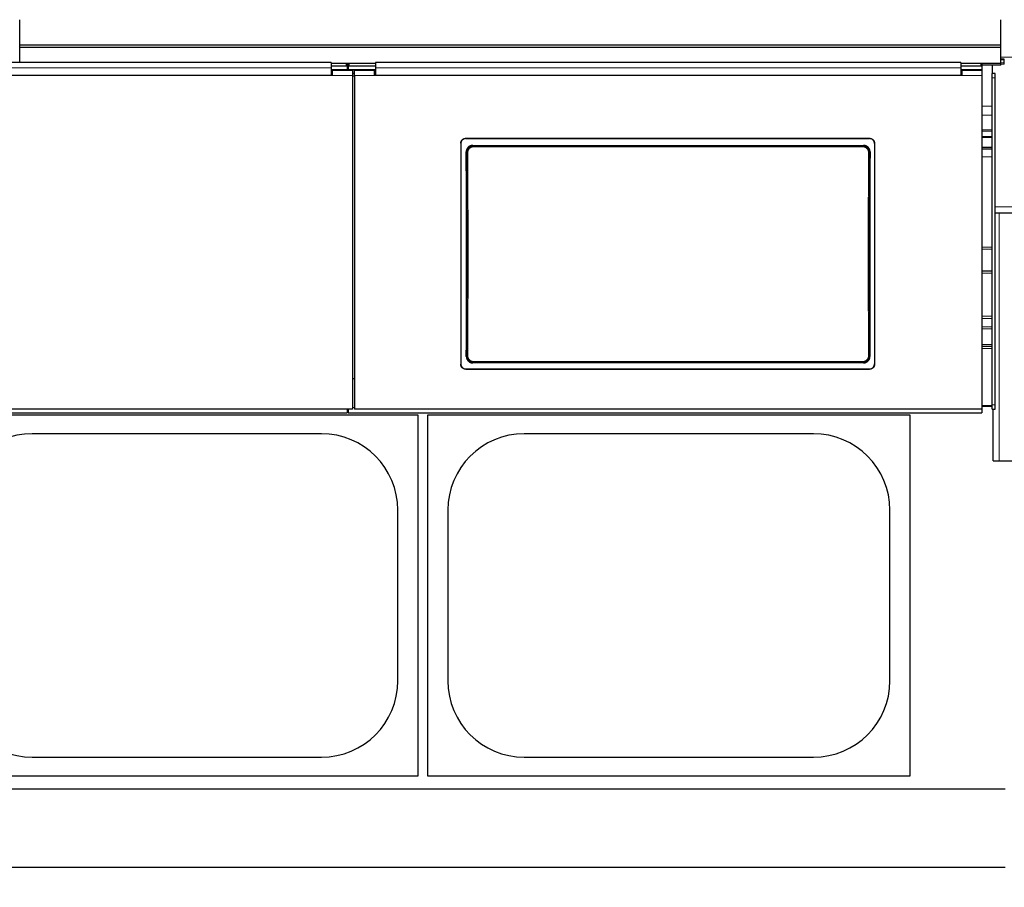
# Model space of a CAD drawing. Header units: inches. Extents: x 0 to 17820, y -10 to 12600.
# Tile 98 of 256: x 4732 to 5712, y 9188 to 10052. Entities that reach past the tile are written whole.
import ezdxf

# ---------------------------------------------------------------- set-up
doc = ezdxf.new("R2010")
doc.units = ezdxf.units.IN
doc.layers.add('1', color=7, linetype='Continuous', true_color=0xffffff)
doc.layers.add('254', color=7, linetype='Continuous', true_color=0xffffff)
doc.styles.add('latin_extended', font='simplex.shx')
doc.dimstyles.get("Standard").update_dxf_attribs({"dimtxt": 0.18, "dimasz": 0.18, "dimexe": 0.18, "dimexo": 0.0625, "dimgap": 0.09, "dimtad": 0, "dimtih": 1, "dimtoh": 1, "dimdec": 4, "dimzin": 0, "dimdsep": 46, "dimtxsty": 'Standard', "dimcen": 0.09, "dimadec": 0, "dimazin": 0, "dimtfac": 1, "dimtdec": 4, "dimtofl": 0, "dimtmove": 0, "dimatfit": 3, "dimfxl": 1, "dimtolj": 1, "dimtzin": 0, "dimarcsym": 0})

# ---------------------------------------------------------------- blocks, each defined once
blk = doc.blocks.new('_U1')
at = {"layer": '254', "color": 3, "linetype": 'Continuous', "lineweight": 13, "transparency": 16777216}
for p, q in [((1291.58, 10505.93), (1291.58, 7002.9)), ((6453.14, 8695.9), (6453.14, 7002.9)), ((1396.58, 7032.9), (6348.14, 7032.9))]:
    blk.add_line(p, q, dxfattribs=at)
at = {"layer": '254', "color": 3, "transparency": 16777216}
for points in [[(1396.58, 7050.4), (1396.58, 7015.4), (1291.58, 7032.9)], [(6348.14, 7015.4), (6348.14, 7050.4), (6453.14, 7032.9)]]:
    blk.add_solid(points, dxfattribs=at)
at = {"layer": 'Defpoints', "color": 0, "transparency": 16777216}
for p in [(1291.58, 10535.93), (6453.14, 8725.9), (6453.14, 7032.9)]:
    blk.add_point(p, dxfattribs=at)
at = {"layer": '254', "color": 2, "lineweight": 13, "transparency": 16777216, "insert": (3697.36, 7190.4), "char_height": 105, "attachment_point": 1, "style": 'latin_extended'}
blk.add_mtext('\\A1;5162', dxfattribs=at)

msp = doc.modelspace()

# ---------------------------------------------------------------- linework, layer by layer
at = {"layer": '1', "color": 2, "linetype": 'Continuous', "lineweight": 25}
for p, q in [((4731.643, 10026.873), (4731.643, 10052.415)), ((5708.643, 10026.873), (5708.643, 10052.415)), ((4731.643, 10024.609), (4731.643, 10026.873)), ((5708.643, 10026.873), (4731.643, 10026.873)), ((4731.643, 10009.667), (4731.643, 10024.609)), ((5708.643, 10024.609), (4731.643, 10024.609)), ((5708.643, 10024.609), (5708.643, 10026.873)), ((5708.643, 10008.758), (5708.643, 10024.609)), ((5712.143, 10013.05), (5708.641, 10013.05)), ((5712.143, 10012.55), (5712.143, 10013.05)), ((5712.143, 10009.414), (5712.143, 10012.55)), ((5041.893, 10009.667), (4458.893, 10009.667)), ((5057.893, 10002.561), (5041.878, 10002.561)), ((5041.893, 10009.667), (5041.893, 10004.294)), ((5056.893, 10008.863), (5041.893, 10008.863)), ((5056.893, 10006.265), (5041.893, 10006.265)), ((5041.893, 10004.294), (5041.893, 9996.781)), ((5062.893, 10001.856), (5042.893, 10001.856)), ((5042.893, 10001.856), (5042.893, 9996.776)), ((5059.29, 10008.758), (5057.519, 10008.758)), ((5057.893, 10008.363), (5057.893, 10005.765)), ((5057.893, 10005.765), (5057.893, 10002.561)), ((5058.893, 10002.561), (5057.893, 10002.561)), ((5058.908, 10007.009), (5057.9, 10007.009)), ((5058.893, 10005.765), (5058.893, 10008.363)), ((5058.893, 10005.765), (5058.893, 10002.561)), ((5085.896, 10002.561), (5058.893, 10002.561)), ((5085.893, 10008.863), (5059.893, 10008.863)), ((5085.893, 10006.265), (5059.893, 10006.265)), ((5062.893, 10001.856), (5062.893, 9996.776)), ((5084.893, 10001.856), (5064.893, 10001.856)), ((5064.893, 9996.776), (5064.893, 10001.856)), ((5084.893, 9996.776), (5084.893, 10001.856)), ((5668.893, 10009.667), (5085.893, 10009.667)), ((5085.893, 10009.667), (5085.893, 10004.294)), ((5085.893, 10004.294), (5085.893, 9996.781)), ((5689.843, 10002.561), (5668.884, 10002.561)), ((5668.893, 10009.667), (5668.893, 10004.294)), ((5688.893, 10008.863), (5668.893, 10008.863)), ((5688.893, 10006.265), (5668.893, 10006.265)), ((5668.893, 10004.294), (5668.893, 9996.781)), ((5689.893, 10001.856), (5669.893, 10001.856)), ((5669.893, 10001.856), (5669.893, 9996.776)), ((5708.643, 10008.758), (5689.5, 10008.758)), ((5689.843, 10001.856), (5689.843, 10002.561)), ((5708.643, 10007.009), (5689.882, 10007.009)), ((5689.893, 10008.363), (5689.893, 10005.765)), ((5689.893, 10005.765), (5689.893, 10001.855)), ((5689.893, 10001.856), (5689.893, 9996.776)), ((5700.143, 10007.009), (5700.143, 9998.905)), ((5708.643, 10007.009), (5708.643, 10008.758)), ((5712.143, 10008.048), (5712.143, 10009.414)), ((5042.893, 9996.776), (4457.893, 9996.776)), ((5041.893, 9996.781), (4458.893, 9996.781)), ((5042.893, 9998.856), (5041.893, 9998.856)), ((5064.893, 9998.856), (5062.893, 9998.856)), ((5062.893, 9996.776), (5062.893, 9664.406)), ((5064.893, 9996.776), (5064.893, 9664.406)), ((5085.893, 9998.856), (5084.893, 9998.856)), ((5669.893, 9996.776), (5084.893, 9996.776)), ((5668.893, 9996.781), (5085.893, 9996.781)), ((5669.893, 9998.856), (5668.893, 9998.856)), ((5689.893, 9996.776), (5689.893, 9664.406)), ((5700.143, 9994.66), (5700.143, 9998.905)), ((5703.143, 9998.905), (5700.143, 9998.905)), ((5700.143, 9668.905), (5700.143, 9994.66)), ((5703.143, 9994.66), (5703.143, 9998.905)), ((5703.143, 9668.905), (5703.143, 9994.66)), ((5175.893, 9934.273), (5577.893, 9934.273)), ((5175.893, 9933.969), (5577.893, 9933.969)), ((5170.893, 9929.298), (5170.893, 9709.225)), ((5182.807, 9927.21), (5571.98, 9927.21)), ((5582.893, 9929.298), (5582.893, 9709.225)), ((5689.851, 9925.061), (5700.129, 9925.061)), ((5703.175, 9859.905), (5703.143, 9859.905)), ((5703.175, 9859.905), (5707.143, 9859.905)), ((5707.143, 9859.905), (5798.143, 9859.905)), ((5700.129, 9801.984), (5689.851, 9801.984)), ((5700.129, 9726.984), (5689.851, 9726.984)), ((5571.917, 9710.556), (5182.87, 9710.556)), ((5175.893, 9704.513), (5577.893, 9704.513)), ((5175.893, 9704.244), (5577.893, 9704.244)), ((5064.893, 9694.804), (5062.893, 9694.804)), ((5700.143, 9664.507), (5700.143, 9668.905)), ((5703.143, 9664.507), (5703.143, 9668.905)), ((3807.893, 9660.82), (5057.893, 9660.82)), ((5062.893, 9664.406), (4437.893, 9664.406)), ((4648.143, 9658.901), (5128.143, 9658.901)), ((5057.893, 9664.406), (5057.893, 9660.82)), ((5057.893, 9663.82), (5058.893, 9663.82)), ((5058.893, 9664.406), (5058.893, 9660.82)), ((5058.893, 9660.82), (5689.893, 9660.82)), ((5689.893, 9664.406), (5064.893, 9664.406)), ((5128.143, 9658.901), (5128.143, 9298.901)), ((5138.143, 9658.901), (5618.143, 9658.901)), ((5138.143, 9298.901), (5138.143, 9658.901)), ((5618.143, 9658.901), (5618.143, 9298.901)), ((5700.129, 9666.984), (5689.851, 9666.984)), ((5689.893, 9664.406), (5689.893, 9660.82)), ((5700.143, 9664.507), (5703.143, 9664.507)), ((5701.143, 9612.905), (5701.143, 9664.508)), ((5032.143, 9640.001), (4744.143, 9640.001)), ((5522.143, 9640.001), (5234.143, 9640.001)), ((5701.143, 9612.905), (5707.143, 9612.905)), ((5707.143, 9612.905), (5798.143, 9612.905)), ((5108.243, 9393.901), (5108.243, 9563.901)), ((5158.043, 9563.901), (5158.043, 9393.901)), ((5598.243, 9393.901), (5598.243, 9563.901)), ((4744.143, 9317.801), (5032.143, 9317.801)), ((5234.143, 9317.801), (5522.143, 9317.801)), ((5128.143, 9298.901), (4648.143, 9298.901)), ((5618.143, 9298.901), (5138.143, 9298.901)), ((5713.143, 9285.901), (2660.691, 9285.901)), ((5713.143, 9207.959), (2772.687, 9207.959))]:
    msp.add_line(p, q, dxfattribs=at)
at = {"layer": '1', "color": 110, "linetype": 'Continuous', "lineweight": 13}
for p, q in [((5712.143, 10012.55), (5708.641, 10012.55)), ((6204.143, 10015.17), (5708.648, 10015.17)), ((5056.893, 10006.265), (5056.893, 10008.863)), ((5059.893, 10008.863), (5059.893, 10006.265)), ((5688.893, 10006.265), (5688.893, 10008.863)), ((5712.143, 10009.414), (5708.641, 10009.414)), ((5712.143, 10008.048), (5708.641, 10008.048)), ((5062.893, 9996.776), (5042.893, 9996.776)), ((5084.893, 9996.776), (5064.893, 9996.776)), ((5689.893, 9996.776), (5669.893, 9996.776)), ((5703.143, 9994.66), (5700.143, 9994.66)), ((5700.14, 9966.292), (5689.889, 9966.292)), ((5700.129, 9957.293), (5689.851, 9957.293)), ((5700.129, 9942.719), (5689.851, 9942.719)), ((5175.893, 9934.273), (5175.893, 9933.969)), ((5577.893, 9933.969), (5577.893, 9934.273)), ((5700.129, 9941.53), (5689.851, 9941.53)), ((5700.129, 9936.1), (5689.851, 9936.1)), ((5700.129, 9934.971), (5689.851, 9934.971)), ((5182.807, 9927.21), (5183.365, 9926.652)), ((5183.365, 9926.652), (5571.422, 9926.652)), ((5183.365, 9926.652), (5183.365, 9925.743)), ((5571.422, 9925.743), (5183.365, 9925.743)), ((5571.422, 9926.652), (5571.98, 9927.21)), ((5571.422, 9926.652), (5571.422, 9925.743)), ((5700.129, 9925.354), (5689.851, 9925.354)), ((5700.129, 9923.38), (5689.851, 9923.38)), ((5176.899, 9920.136), (5176.348, 9920.687)), ((5578.439, 9920.687), (5577.888, 9920.136)), ((5700.129, 9915.72), (5689.851, 9915.72)), ((6204.143, 9865.905), (5703.143, 9865.905)), ((5707.143, 9612.905), (5707.143, 9859.905)), ((5700.129, 9825.978), (5689.851, 9825.978)), ((5700.129, 9823.975), (5689.851, 9823.975)), ((5700.129, 9799.984), (5689.851, 9799.984)), ((5700.129, 9757.216), (5689.851, 9757.216)), ((5700.129, 9754.716), (5689.851, 9754.716)), ((5700.129, 9746.412), (5689.851, 9746.412)), ((5700.129, 9744.412), (5689.851, 9744.412)), ((5700.129, 9728.984), (5689.851, 9728.984)), ((5176.407, 9717.075), (5176.899, 9717.567)), ((5577.888, 9717.567), (5578.379, 9717.075)), ((5700.129, 9724.984), (5689.851, 9724.984)), ((5183.365, 9711.051), (5182.87, 9710.556)), ((5183.365, 9711.051), (5183.365, 9711.961)), ((5183.365, 9711.961), (5571.422, 9711.961)), ((5571.422, 9711.051), (5183.365, 9711.051)), ((5571.422, 9711.961), (5571.422, 9711.051)), ((5571.917, 9710.556), (5571.422, 9711.051)), ((5175.893, 9704.513), (5175.893, 9704.244)), ((5577.893, 9704.244), (5577.893, 9704.513)), ((5700.129, 9667.984), (5689.851, 9667.984)), ((5703.143, 9668.905), (5700.143, 9668.905)), ((5064.898, 9666.088), (5062.896, 9666.088))]:
    msp.add_line(p, q, dxfattribs=at)
at = {"layer": '1', "color": 2, "linetype": 'Continuous', "lineweight": 25}
for centre, start, end in [((4744.143, 9563.901), 90, 180), ((5032.143, 9563.901), 0, 90), ((5234.143, 9563.901), 90, 180), ((5522.143, 9563.901), 0, 90), ((4744.143, 9393.901), 180, 270), ((5032.143, 9393.901), 270, 0), ((5234.143, 9393.901), 180, 270), ((5522.143, 9393.901), 270, 0)]:
    msp.add_arc(centre, 76.1, start, end, dxfattribs=at)
for centre, major_axis, ratio, start_param, end_param in [((5056.893, 10008.363), (-1, 0), 0.5, 3.1415927, 4.712389), ((5056.893, 10005.765), (1, 0), 0.5, 0, 1.5707963), ((5059.893, 10008.363), (-1, 0), 0.5, 4.712389, 6.2831853), ((5059.893, 10005.765), (1, 0), 0.5, 1.5707963, 3.1415927), ((5688.893, 10008.363), (-1, 0), 0.5, 3.1415927, 4.712389), ((5688.893, 10005.765), (1, 0), 0.5, 0, 1.5707963), ((5113.716, 9812.241), (0, 1200), 0.0524078, 4.6330009, 4.8028843), ((5641.071, 9812.241), (0, 1200), 0.0524078, 1.480301, 1.6501845)]:
    msp.add_ellipse(centre, major_axis=major_axis, ratio=ratio, start_param=start_param, end_param=end_param, dxfattribs=at)
at = {"layer": '1', "color": 110, "linetype": 'Continuous', "lineweight": 13}
for centre, major_axis, ratio, start_param, end_param in [((5177.898, 9920.136), (1, 0.004), 0.0844733, 1.570421, 3.0890448), ((5114.287, 9818.852), (0, 1199), 0.0524078, 4.6278141, 4.7969639), ((5115.286, 9818.852), (0, 1200), 0.0523641, 4.6278141, 4.7969639), ((5639.501, 9818.852), (0, 1200), 0.0523641, 1.4862214, 1.6553712), ((5576.889, 9920.136), (-1, 0.004), 0.0844733, 3.1941405, 4.7127643), ((5640.5, 9818.852), (0, 1199), 0.0524078, 1.4862214, 1.6553712), ((5177.898, 9717.567), (1, -0.004), 0.0844733, 3.1941405, 4.7127643), ((5576.889, 9717.567), (1, 0.004), 0.0844733, 4.7120137, 6.2306374)]:
    msp.add_ellipse(centre, major_axis=major_axis, ratio=ratio, start_param=start_param, end_param=end_param, dxfattribs=at)
for points, degree in [([(5041.893, 10004.294), (4458.893, 10004.294)], 1), ([(5668.893, 10004.294), (5085.893, 10004.294)], 1), ([(5062.893, 9996.311), (5063.56, 9996.311), (5064.227, 9996.311), (5064.893, 9996.311)], 3)]:
    msp.add_open_spline(points, degree=degree, dxfattribs=at)
at = {"layer": '1', "color": 2, "linetype": 'Continuous', "lineweight": 25}
for points, knots in [([(5170.893, 9929.298), (5170.893, 9929.462), (5170.902, 9929.625), (5170.934, 9929.948), (5170.981, 9930.269), (5171.06, 9930.584), (5171.12, 9930.779), (5171.132, 9930.818), (5171.158, 9930.896), (5171.171, 9930.935), (5171.213, 9931.051), (5171.243, 9931.127), (5171.337, 9931.353), (5171.476, 9931.646), (5171.643, 9931.924), (5171.779, 9932.127), (5171.826, 9932.193), (5171.9, 9932.292), (5171.925, 9932.324), (5171.975, 9932.389), (5172.001, 9932.421), (5172.132, 9932.58), (5172.241, 9932.7), (5172.472, 9932.93), (5172.713, 9933.147), (5172.975, 9933.341), (5173.146, 9933.455), (5173.18, 9933.477), (5173.25, 9933.521), (5173.285, 9933.543), (5173.391, 9933.606), (5173.462, 9933.646), (5173.678, 9933.761), (5173.973, 9933.9), (5174.28, 9934.01), (5174.514, 9934.081), (5174.593, 9934.103), (5174.752, 9934.143), (5174.833, 9934.161), (5175.075, 9934.209), (5175.4, 9934.257), (5175.728, 9934.273), (5175.893, 9934.273)], [0, 0, 0, 0, 0.0625, 0.0625, 0.125, 0.1875, 0.1875, 0.203125, 0.203125, 0.21875, 0.21875, 0.25, 0.25, 0.3125, 0.375, 0.375, 0.40625, 0.40625, 0.421875, 0.421875, 0.4375, 0.4375, 0.5, 0.5, 0.5625, 0.625, 0.625, 0.640625, 0.640625, 0.65625, 0.65625, 0.6875, 0.6875, 0.75, 0.8125, 0.8125, 0.84375, 0.84375, 0.875, 0.875, 0.9375, 1, 1, 1, 1]), ([(5175.893, 9933.969), (5175.728, 9933.969), (5175.565, 9933.961), (5175.24, 9933.929), (5174.918, 9933.881), (5174.601, 9933.803), (5174.405, 9933.744), (5174.366, 9933.731), (5174.288, 9933.706), (5174.249, 9933.692), (5174.132, 9933.651), (5174.056, 9933.621), (5173.829, 9933.528), (5173.534, 9933.389), (5173.255, 9933.223), (5173.051, 9933.088), (5172.95, 9933.017), (5172.852, 9932.943), (5172.787, 9932.893), (5172.755, 9932.867), (5172.596, 9932.737), (5172.474, 9932.628), (5172.244, 9932.399), (5172.025, 9932.159), (5171.83, 9931.898), (5171.716, 9931.728), (5171.693, 9931.694), (5171.649, 9931.625), (5171.628, 9931.59), (5171.564, 9931.484), (5171.524, 9931.413), (5171.408, 9931.198), (5171.268, 9930.905), (5171.158, 9930.6), (5171.087, 9930.366), (5171.065, 9930.288), (5171.025, 9930.129), (5171.006, 9930.049), (5170.958, 9929.808), (5170.91, 9929.485), (5170.893, 9929.158), (5170.893, 9928.994)], [0, 0, 0, 0, 0.0625, 0.0625, 0.125, 0.1875, 0.1875, 0.203125, 0.203125, 0.21875, 0.21875, 0.25, 0.25, 0.3125, 0.375, 0.375, 0.40625, 0.421875, 0.421875, 0.4375, 0.4375, 0.5, 0.5, 0.5625, 0.625, 0.625, 0.640625, 0.640625, 0.65625, 0.65625, 0.6875, 0.6875, 0.75, 0.8125, 0.8125, 0.84375, 0.84375, 0.875, 0.875, 0.9375, 1, 1, 1, 1]), ([(5577.893, 9934.273), (5578.059, 9934.273), (5578.222, 9934.265), (5578.547, 9934.233), (5578.869, 9934.186), (5579.186, 9934.107), (5579.382, 9934.048), (5579.421, 9934.036), (5579.499, 9934.01), (5579.538, 9933.997), (5579.655, 9933.955), (5579.731, 9933.926), (5579.958, 9933.832), (5580.253, 9933.693), (5580.532, 9933.527), (5580.736, 9933.392), (5580.837, 9933.322), (5580.935, 9933.247), (5581, 9933.197), (5581.032, 9933.171), (5581.191, 9933.041), (5581.312, 9932.932), (5581.543, 9932.703), (5581.762, 9932.463), (5581.957, 9932.202), (5582.071, 9932.032), (5582.093, 9931.998), (5582.138, 9931.929), (5582.159, 9931.894), (5582.223, 9931.789), (5582.263, 9931.718), (5582.379, 9931.502), (5582.518, 9931.209), (5582.629, 9930.904), (5582.7, 9930.671), (5582.722, 9930.592), (5582.762, 9930.434), (5582.78, 9930.353), (5582.829, 9930.112), (5582.877, 9929.789), (5582.893, 9929.462), (5582.893, 9929.298)], [0, 0, 0, 0, 0.0625, 0.0625, 0.125, 0.1875, 0.1875, 0.203125, 0.203125, 0.21875, 0.21875, 0.25, 0.25, 0.3125, 0.375, 0.375, 0.40625, 0.421875, 0.421875, 0.4375, 0.4375, 0.5, 0.5, 0.5625, 0.625, 0.625, 0.640625, 0.640625, 0.65625, 0.65625, 0.6875, 0.6875, 0.75, 0.8125, 0.8125, 0.84375, 0.84375, 0.875, 0.875, 0.9375, 1, 1, 1, 1]), ([(5582.893, 9928.994), (5582.893, 9929.158), (5582.885, 9929.321), (5582.853, 9929.644), (5582.805, 9929.964), (5582.726, 9930.28), (5582.667, 9930.475), (5582.655, 9930.514), (5582.629, 9930.592), (5582.615, 9930.63), (5582.574, 9930.746), (5582.544, 9930.823), (5582.45, 9931.048), (5582.311, 9931.342), (5582.143, 9931.62), (5582.008, 9931.822), (5581.961, 9931.889), (5581.887, 9931.988), (5581.862, 9932.02), (5581.812, 9932.085), (5581.786, 9932.117), (5581.655, 9932.275), (5581.545, 9932.396), (5581.315, 9932.625), (5581.074, 9932.843), (5580.812, 9933.037), (5580.641, 9933.151), (5580.607, 9933.173), (5580.537, 9933.217), (5580.502, 9933.238), (5580.396, 9933.302), (5580.325, 9933.342), (5580.109, 9933.457), (5579.814, 9933.596), (5579.507, 9933.705), (5579.273, 9933.777), (5579.194, 9933.798), (5579.034, 9933.838), (5578.954, 9933.856), (5578.712, 9933.905), (5578.387, 9933.953), (5578.059, 9933.969), (5577.893, 9933.969)], [0, 0, 0, 0, 0.0625, 0.0625, 0.125, 0.1875, 0.1875, 0.203125, 0.203125, 0.21875, 0.21875, 0.25, 0.25, 0.3125, 0.375, 0.375, 0.40625, 0.40625, 0.421875, 0.421875, 0.4375, 0.4375, 0.5, 0.5, 0.5625, 0.625, 0.625, 0.640625, 0.640625, 0.65625, 0.65625, 0.6875, 0.6875, 0.75, 0.8125, 0.8125, 0.84375, 0.84375, 0.875, 0.875, 0.9375, 1, 1, 1, 1]), ([(5182.807, 9927.21), (5182.592, 9927.21), (5182.379, 9927.2), (5181.956, 9927.158), (5181.747, 9927.126), (5181.331, 9927.043), (5181.125, 9926.991), (5180.87, 9926.913), (5180.819, 9926.897), (5180.717, 9926.863), (5180.666, 9926.846), (5180.515, 9926.791), (5180.415, 9926.752), (5180.12, 9926.629), (5179.738, 9926.446), (5179.375, 9926.226), (5179.111, 9926.048), (5179.024, 9925.986), (5178.896, 9925.89), (5178.854, 9925.858), (5178.77, 9925.791), (5178.728, 9925.757), (5178.522, 9925.586), (5178.366, 9925.443), (5178.068, 9925.141), (5177.928, 9924.983), (5177.661, 9924.654), (5177.536, 9924.483), (5177.389, 9924.26), (5177.36, 9924.215), (5177.304, 9924.124), (5177.221, 9923.987), (5177.143, 9923.847), (5176.996, 9923.566), (5176.818, 9923.182), (5176.678, 9922.783), (5176.587, 9922.477), (5176.56, 9922.375), (5176.522, 9922.219), (5176.51, 9922.167), (5176.487, 9922.062), (5176.476, 9922.01), (5176.426, 9921.748), (5176.366, 9921.327), (5176.347, 9920.901), (5176.348, 9920.687)], [0, 0, 0, 0, 0.0625, 0.0625, 0.125, 0.125, 0.1875, 0.1875, 0.203125, 0.203125, 0.21875, 0.21875, 0.25, 0.25, 0.3125, 0.375, 0.375, 0.40625, 0.40625, 0.421875, 0.421875, 0.4375, 0.4375, 0.5, 0.5, 0.5625, 0.5625, 0.625, 0.625, 0.640625, 0.640625, 0.65625, 0.6875, 0.6875, 0.75, 0.8125, 0.8125, 0.84375, 0.84375, 0.859375, 0.859375, 0.875, 0.875, 0.9375, 1, 1, 1, 1]), ([(5577.888, 9920.136), (5577.888, 9920.35), (5577.869, 9920.777), (5577.808, 9921.199), (5577.757, 9921.462), (5577.746, 9921.514), (5577.723, 9921.619), (5577.686, 9921.775), (5577.645, 9921.928), (5577.554, 9922.233), (5577.413, 9922.632), (5577.234, 9923.016), (5577.085, 9923.298), (5577.033, 9923.391), (5576.951, 9923.529), (5576.923, 9923.575), (5576.866, 9923.666), (5576.838, 9923.71), (5576.691, 9923.933), (5576.44, 9924.274), (5576.157, 9924.589), (5575.933, 9924.815), (5575.857, 9924.889), (5575.739, 9924.997), (5575.699, 9925.032), (5575.618, 9925.102), (5575.577, 9925.137), (5575.371, 9925.308), (5575.2, 9925.435), (5574.849, 9925.672), (5574.668, 9925.781), (5574.295, 9925.982), (5574.103, 9926.073), (5573.857, 9926.176), (5573.807, 9926.196), (5573.707, 9926.234), (5573.657, 9926.253), (5573.506, 9926.308), (5573.405, 9926.341), (5573.1, 9926.434), (5572.689, 9926.537), (5572.271, 9926.6), (5571.849, 9926.642), (5571.636, 9926.652), (5571.422, 9926.652)], [0, 0, 0, 0, 0.0625, 0.125, 0.125, 0.140625, 0.140625, 0.15625, 0.1875, 0.1875, 0.25, 0.3125, 0.3125, 0.34375, 0.34375, 0.359375, 0.359375, 0.375, 0.375, 0.4375, 0.5, 0.5, 0.53125, 0.53125, 0.546875, 0.546875, 0.5625, 0.5625, 0.625, 0.625, 0.6875, 0.6875, 0.75, 0.75, 0.765625, 0.765625, 0.78125, 0.78125, 0.8125, 0.8125, 0.875, 0.9375, 0.9375, 1, 1, 1, 1]), ([(5578.439, 9920.687), (5578.44, 9920.901), (5578.43, 9921.114), (5578.391, 9921.535), (5578.362, 9921.744), (5578.282, 9922.159), (5578.233, 9922.365), (5578.157, 9922.62), (5578.142, 9922.671), (5578.109, 9922.772), (5578.092, 9922.823), (5578.039, 9922.974), (5578.002, 9923.074), (5577.882, 9923.37), (5577.704, 9923.754), (5577.49, 9924.118), (5577.316, 9924.384), (5577.256, 9924.471), (5577.162, 9924.601), (5577.13, 9924.643), (5577.065, 9924.728), (5577.032, 9924.77), (5576.864, 9924.979), (5576.722, 9925.137), (5576.425, 9925.439), (5576.269, 9925.583), (5575.944, 9925.853), (5575.774, 9925.981), (5575.553, 9926.131), (5575.509, 9926.16), (5575.419, 9926.218), (5575.373, 9926.247), (5575.236, 9926.33), (5575.143, 9926.383), (5574.862, 9926.535), (5574.479, 9926.718), (5574.081, 9926.863), (5573.776, 9926.957), (5573.673, 9926.986), (5573.518, 9927.025), (5573.466, 9927.038), (5573.361, 9927.061), (5573.308, 9927.073), (5573.045, 9927.126), (5572.622, 9927.189), (5572.195, 9927.21), (5571.98, 9927.21)], [0, 0, 0, 0, 0.0625, 0.0625, 0.125, 0.125, 0.1875, 0.1875, 0.203125, 0.203125, 0.21875, 0.21875, 0.25, 0.25, 0.3125, 0.375, 0.375, 0.40625, 0.40625, 0.421875, 0.421875, 0.4375, 0.4375, 0.5, 0.5, 0.5625, 0.5625, 0.625, 0.625, 0.640625, 0.640625, 0.65625, 0.65625, 0.6875, 0.6875, 0.75, 0.8125, 0.8125, 0.84375, 0.84375, 0.859375, 0.859375, 0.875, 0.875, 0.9375, 1, 1, 1, 1]), ([(5176.407, 9717.075), (5176.407, 9716.861), (5176.416, 9716.649), (5176.455, 9716.227), (5176.485, 9716.018), (5176.565, 9715.603), (5176.615, 9715.398), (5176.69, 9715.143), (5176.706, 9715.092), (5176.739, 9714.99), (5176.756, 9714.939), (5176.809, 9714.788), (5176.847, 9714.688), (5176.966, 9714.393), (5177.145, 9714.009), (5177.359, 9713.644), (5177.534, 9713.379), (5177.594, 9713.291), (5177.688, 9713.162), (5177.72, 9713.12), (5177.785, 9713.035), (5177.819, 9712.993), (5177.987, 9712.785), (5178.129, 9712.626), (5178.426, 9712.324), (5178.582, 9712.181), (5178.907, 9711.911), (5179.077, 9711.783), (5179.298, 9711.634), (5179.343, 9711.604), (5179.433, 9711.547), (5179.478, 9711.518), (5179.616, 9711.435), (5179.708, 9711.382), (5179.989, 9711.23), (5180.372, 9711.047), (5180.77, 9710.903), (5181.075, 9710.809), (5181.178, 9710.781), (5181.333, 9710.741), (5181.385, 9710.729), (5181.49, 9710.705), (5181.543, 9710.694), (5181.805, 9710.641), (5182.228, 9710.577), (5182.656, 9710.556), (5182.87, 9710.556)], [0, 0, 0, 0, 0.0625, 0.0625, 0.125, 0.125, 0.1875, 0.1875, 0.203125, 0.203125, 0.21875, 0.21875, 0.25, 0.25, 0.3125, 0.375, 0.375, 0.40625, 0.40625, 0.421875, 0.421875, 0.4375, 0.4375, 0.5, 0.5, 0.5625, 0.5625, 0.625, 0.625, 0.640625, 0.640625, 0.65625, 0.65625, 0.6875, 0.6875, 0.75, 0.8125, 0.8125, 0.84375, 0.84375, 0.859375, 0.859375, 0.875, 0.875, 0.9375, 1, 1, 1, 1]), ([(5176.899, 9717.567), (5176.899, 9717.353), (5176.918, 9716.926), (5176.979, 9716.504), (5177.03, 9716.242), (5177.041, 9716.189), (5177.064, 9716.085), (5177.1, 9715.929), (5177.142, 9715.775), (5177.233, 9715.47), (5177.374, 9715.072), (5177.553, 9714.688), (5177.702, 9714.405), (5177.754, 9714.312), (5177.836, 9714.174), (5177.864, 9714.128), (5177.921, 9714.038), (5177.949, 9713.993), (5178.096, 9713.771), (5178.347, 9713.429), (5178.63, 9713.114), (5178.854, 9712.888), (5178.93, 9712.815), (5179.048, 9712.707), (5179.088, 9712.671), (5179.169, 9712.601), (5179.21, 9712.566), (5179.416, 9712.396), (5179.586, 9712.268), (5179.938, 9712.032), (5180.119, 9711.923), (5180.492, 9711.722), (5180.684, 9711.63), (5180.93, 9711.528), (5180.98, 9711.508), (5181.08, 9711.469), (5181.13, 9711.45), (5181.281, 9711.396), (5181.382, 9711.362), (5181.687, 9711.269), (5182.098, 9711.166), (5182.516, 9711.104), (5182.938, 9711.062), (5183.15, 9711.051), (5183.365, 9711.051)], [0, 0, 0, 0, 0.0625, 0.125, 0.125, 0.140625, 0.140625, 0.15625, 0.1875, 0.1875, 0.25, 0.3125, 0.3125, 0.34375, 0.34375, 0.359375, 0.359375, 0.375, 0.375, 0.4375, 0.5, 0.5, 0.53125, 0.53125, 0.546875, 0.546875, 0.5625, 0.5625, 0.625, 0.625, 0.6875, 0.6875, 0.75, 0.75, 0.765625, 0.765625, 0.78125, 0.78125, 0.8125, 0.8125, 0.875, 0.9375, 0.9375, 1, 1, 1, 1]), ([(5571.917, 9710.556), (5572.131, 9710.556), (5572.344, 9710.567), (5572.767, 9710.609), (5572.976, 9710.64), (5573.392, 9710.723), (5573.598, 9710.775), (5573.853, 9710.853), (5573.904, 9710.869), (5574.006, 9710.903), (5574.057, 9710.92), (5574.208, 9710.975), (5574.307, 9711.014), (5574.602, 9711.137), (5574.985, 9711.319), (5575.347, 9711.538), (5575.612, 9711.716), (5575.698, 9711.778), (5575.827, 9711.874), (5575.869, 9711.907), (5575.953, 9711.973), (5575.995, 9712.007), (5576.201, 9712.177), (5576.357, 9712.321), (5576.655, 9712.622), (5576.796, 9712.78), (5577.062, 9713.109), (5577.188, 9713.28), (5577.335, 9713.503), (5577.364, 9713.548), (5577.421, 9713.639), (5577.504, 9713.776), (5577.581, 9713.915), (5577.729, 9714.197), (5577.908, 9714.58), (5578.048, 9714.979), (5578.139, 9715.285), (5578.167, 9715.387), (5578.205, 9715.543), (5578.217, 9715.595), (5578.24, 9715.7), (5578.25, 9715.752), (5578.301, 9716.014), (5578.361, 9716.435), (5578.38, 9716.861), (5578.379, 9717.075)], [0, 0, 0, 0, 0.0625, 0.0625, 0.125, 0.125, 0.1875, 0.1875, 0.203125, 0.203125, 0.21875, 0.21875, 0.25, 0.25, 0.3125, 0.375, 0.375, 0.40625, 0.40625, 0.421875, 0.421875, 0.4375, 0.4375, 0.5, 0.5, 0.5625, 0.5625, 0.625, 0.625, 0.640625, 0.640625, 0.65625, 0.6875, 0.6875, 0.75, 0.8125, 0.8125, 0.84375, 0.84375, 0.859375, 0.859375, 0.875, 0.875, 0.9375, 1, 1, 1, 1]), ([(5170.893, 9709.494), (5170.893, 9709.33), (5170.902, 9709.167), (5170.934, 9708.843), (5170.981, 9708.522), (5171.06, 9708.207), (5171.12, 9708.011), (5171.132, 9707.972), (5171.158, 9707.895), (5171.171, 9707.856), (5171.213, 9707.74), (5171.243, 9707.663), (5171.337, 9707.437), (5171.476, 9707.144), (5171.643, 9706.865), (5171.779, 9706.662), (5171.826, 9706.596), (5171.9, 9706.497), (5171.925, 9706.464), (5171.975, 9706.4), (5172.001, 9706.368), (5172.132, 9706.209), (5172.241, 9706.088), (5172.472, 9705.859), (5172.713, 9705.641), (5172.975, 9705.446), (5173.146, 9705.333), (5173.18, 9705.31), (5173.25, 9705.266), (5173.285, 9705.245), (5173.391, 9705.181), (5173.462, 9705.141), (5173.678, 9705.026), (5173.973, 9704.887), (5174.28, 9704.777), (5174.514, 9704.706), (5174.593, 9704.684), (5174.752, 9704.644), (5174.833, 9704.626), (5175.075, 9704.578), (5175.4, 9704.53), (5175.728, 9704.513), (5175.893, 9704.513)], [0, 0, 0, 0, 0.0625, 0.0625, 0.125, 0.1875, 0.1875, 0.203125, 0.203125, 0.21875, 0.21875, 0.25, 0.25, 0.3125, 0.375, 0.375, 0.40625, 0.40625, 0.421875, 0.421875, 0.4375, 0.4375, 0.5, 0.5, 0.5625, 0.625, 0.625, 0.640625, 0.640625, 0.65625, 0.65625, 0.6875, 0.6875, 0.75, 0.8125, 0.8125, 0.84375, 0.84375, 0.875, 0.875, 0.9375, 1, 1, 1, 1]), ([(5175.893, 9704.244), (5175.728, 9704.244), (5175.565, 9704.252), (5175.24, 9704.284), (5174.918, 9704.332), (5174.601, 9704.411), (5174.405, 9704.47), (5174.366, 9704.482), (5174.288, 9704.508), (5174.249, 9704.521), (5174.132, 9704.563), (5174.056, 9704.592), (5173.829, 9704.686), (5173.534, 9704.825), (5173.255, 9704.991), (5173.051, 9705.126), (5172.95, 9705.197), (5172.852, 9705.271), (5172.787, 9705.322), (5172.755, 9705.347), (5172.596, 9705.477), (5172.474, 9705.587), (5172.244, 9705.816), (5172.025, 9706.056), (5171.83, 9706.318), (5171.716, 9706.487), (5171.693, 9706.522), (5171.649, 9706.591), (5171.628, 9706.626), (5171.564, 9706.732), (5171.524, 9706.803), (5171.408, 9707.018), (5171.268, 9707.312), (5171.158, 9707.617), (5171.087, 9707.851), (5171.065, 9707.929), (5171.025, 9708.088), (5171.006, 9708.168), (5170.958, 9708.41), (5170.91, 9708.733), (5170.893, 9709.06), (5170.893, 9709.225)], [0, 0, 0, 0, 0.0625, 0.0625, 0.125, 0.1875, 0.1875, 0.203125, 0.203125, 0.21875, 0.21875, 0.25, 0.25, 0.3125, 0.375, 0.375, 0.40625, 0.421875, 0.421875, 0.4375, 0.4375, 0.5, 0.5, 0.5625, 0.625, 0.625, 0.640625, 0.640625, 0.65625, 0.65625, 0.6875, 0.6875, 0.75, 0.8125, 0.8125, 0.84375, 0.84375, 0.875, 0.875, 0.9375, 1, 1, 1, 1]), ([(5577.893, 9704.513), (5578.059, 9704.513), (5578.222, 9704.522), (5578.547, 9704.553), (5578.869, 9704.601), (5579.186, 9704.68), (5579.382, 9704.739), (5579.421, 9704.751), (5579.499, 9704.777), (5579.538, 9704.79), (5579.655, 9704.832), (5579.731, 9704.861), (5579.958, 9704.955), (5580.253, 9705.094), (5580.532, 9705.26), (5580.736, 9705.396), (5580.837, 9705.466), (5580.935, 9705.54), (5581, 9705.591), (5581.032, 9705.617), (5581.191, 9705.747), (5581.312, 9705.856), (5581.543, 9706.086), (5581.762, 9706.326), (5581.957, 9706.587), (5582.071, 9706.757), (5582.093, 9706.791), (5582.138, 9706.86), (5582.159, 9706.895), (5582.223, 9707.001), (5582.263, 9707.072), (5582.379, 9707.287), (5582.518, 9707.581), (5582.629, 9707.886), (5582.7, 9708.12), (5582.722, 9708.199), (5582.762, 9708.357), (5582.78, 9708.438), (5582.829, 9708.679), (5582.877, 9709.003), (5582.893, 9709.33), (5582.893, 9709.494)], [0, 0, 0, 0, 0.0625, 0.0625, 0.125, 0.1875, 0.1875, 0.203125, 0.203125, 0.21875, 0.21875, 0.25, 0.25, 0.3125, 0.375, 0.375, 0.40625, 0.421875, 0.421875, 0.4375, 0.4375, 0.5, 0.5, 0.5625, 0.625, 0.625, 0.640625, 0.640625, 0.65625, 0.65625, 0.6875, 0.6875, 0.75, 0.8125, 0.8125, 0.84375, 0.84375, 0.875, 0.875, 0.9375, 1, 1, 1, 1]), ([(5582.893, 9709.225), (5582.893, 9709.06), (5582.885, 9708.897), (5582.853, 9708.574), (5582.805, 9708.253), (5582.726, 9707.938), (5582.667, 9707.742), (5582.655, 9707.703), (5582.629, 9707.625), (5582.615, 9707.586), (5582.574, 9707.47), (5582.544, 9707.394), (5582.45, 9707.168), (5582.311, 9706.874), (5582.143, 9706.596), (5582.008, 9706.393), (5581.961, 9706.326), (5581.887, 9706.228), (5581.862, 9706.195), (5581.812, 9706.13), (5581.786, 9706.098), (5581.655, 9705.94), (5581.545, 9705.819), (5581.315, 9705.589), (5581.074, 9705.371), (5580.812, 9705.177), (5580.641, 9705.063), (5580.607, 9705.041), (5580.537, 9704.997), (5580.502, 9704.975), (5580.396, 9704.912), (5580.325, 9704.872), (5580.109, 9704.757), (5579.814, 9704.618), (5579.507, 9704.508), (5579.273, 9704.437), (5579.194, 9704.415), (5579.034, 9704.375), (5578.954, 9704.357), (5578.712, 9704.309), (5578.387, 9704.26), (5578.059, 9704.244), (5577.893, 9704.244)], [0, 0, 0, 0, 0.0625, 0.0625, 0.125, 0.1875, 0.1875, 0.203125, 0.203125, 0.21875, 0.21875, 0.25, 0.25, 0.3125, 0.375, 0.375, 0.40625, 0.40625, 0.421875, 0.421875, 0.4375, 0.4375, 0.5, 0.5, 0.5625, 0.625, 0.625, 0.640625, 0.640625, 0.65625, 0.65625, 0.6875, 0.6875, 0.75, 0.8125, 0.8125, 0.84375, 0.84375, 0.875, 0.875, 0.9375, 1, 1, 1, 1])]:
    msp.add_open_spline(points, degree=3, knots=knots, dxfattribs=at)
at = {"layer": '1', "color": 110, "linetype": 'Continuous', "lineweight": 13}
for points, knots in [([(5183.365, 9926.652), (5183.15, 9926.652), (5182.723, 9926.631), (5182.3, 9926.567), (5182.037, 9926.514), (5181.985, 9926.503), (5181.88, 9926.479), (5181.725, 9926.442), (5181.571, 9926.399), (5181.267, 9926.305), (5180.869, 9926.161), (5180.486, 9925.978), (5180.251, 9925.852), (5180.205, 9925.826), (5180.112, 9925.773), (5180.066, 9925.746), (5179.928, 9925.662), (5179.838, 9925.605), (5179.574, 9925.426), (5179.235, 9925.171), (5178.923, 9924.885), (5178.699, 9924.659), (5178.627, 9924.582), (5178.52, 9924.463), (5178.485, 9924.422), (5178.416, 9924.341), (5178.381, 9924.3), (5178.213, 9924.092), (5178.087, 9923.92), (5177.855, 9923.566), (5177.64, 9923.202), (5177.461, 9922.818), (5177.361, 9922.572), (5177.341, 9922.522), (5177.303, 9922.422), (5177.285, 9922.372), (5177.232, 9922.22), (5177.199, 9922.119), (5177.108, 9921.813), (5177.008, 9921.402), (5176.948, 9920.984), (5176.908, 9920.563), (5176.899, 9920.35), (5176.899, 9920.136)], [0, 0, 0, 0, 0.0625, 0.125, 0.125, 0.140625, 0.140625, 0.15625, 0.1875, 0.1875, 0.25, 0.3125, 0.3125, 0.328125, 0.328125, 0.34375, 0.34375, 0.375, 0.375, 0.4375, 0.5, 0.5, 0.53125, 0.53125, 0.546875, 0.546875, 0.5625, 0.5625, 0.625, 0.625, 0.6875, 0.75, 0.75, 0.765625, 0.765625, 0.78125, 0.78125, 0.8125, 0.8125, 0.875, 0.9375, 0.9375, 1, 1, 1, 1]), ([(5183.365, 9925.743), (5183.183, 9925.743), (5182.821, 9925.725), (5182.463, 9925.671), (5182.24, 9925.626), (5182.196, 9925.617), (5182.107, 9925.596), (5182.063, 9925.586), (5181.932, 9925.552), (5181.845, 9925.528), (5181.587, 9925.449), (5181.25, 9925.327), (5180.926, 9925.171), (5180.728, 9925.064), (5180.688, 9925.042), (5180.61, 9924.997), (5180.571, 9924.974), (5180.454, 9924.903), (5180.378, 9924.854), (5180.154, 9924.702), (5179.867, 9924.486), (5179.604, 9924.244), (5179.415, 9924.052), (5179.323, 9923.954), (5179.234, 9923.851), (5179.175, 9923.782), (5179.146, 9923.747), (5179.004, 9923.571), (5178.898, 9923.425), (5178.702, 9923.126), (5178.521, 9922.817), (5178.37, 9922.492), (5178.285, 9922.283), (5178.269, 9922.241), (5178.237, 9922.156), (5178.222, 9922.114), (5178.177, 9921.986), (5178.149, 9921.9), (5178.073, 9921.641), (5177.989, 9921.293), (5177.938, 9920.939), (5177.914, 9920.671), (5177.904, 9920.537), (5177.9, 9920.402), (5177.898, 9920.311), (5177.898, 9920.266), (5177.898, 9920.221)], [0, 0, 0, 0, 0.0625, 0.125, 0.125, 0.140625, 0.140625, 0.15625, 0.15625, 0.1875, 0.1875, 0.25, 0.3125, 0.3125, 0.328125, 0.328125, 0.34375, 0.34375, 0.375, 0.375, 0.4375, 0.5, 0.5, 0.53125, 0.546875, 0.546875, 0.5625, 0.5625, 0.625, 0.625, 0.6875, 0.75, 0.75, 0.765625, 0.765625, 0.78125, 0.78125, 0.8125, 0.8125, 0.875, 0.9375, 0.9375, 0.96875, 0.984375, 0.984375, 1, 1, 1, 1]), ([(5571.422, 9925.743), (5571.513, 9925.743), (5571.604, 9925.741), (5571.785, 9925.732), (5571.875, 9925.725), (5572.143, 9925.698), (5572.498, 9925.645), (5572.846, 9925.557), (5573.105, 9925.478), (5573.19, 9925.45), (5573.318, 9925.403), (5573.361, 9925.387), (5573.446, 9925.354), (5573.488, 9925.337), (5573.696, 9925.25), (5573.858, 9925.173), (5574.174, 9925.002), (5574.327, 9924.909), (5574.624, 9924.708), (5574.769, 9924.6), (5574.943, 9924.455), (5574.977, 9924.426), (5575.046, 9924.366), (5575.147, 9924.276), (5575.244, 9924.182), (5575.433, 9923.991), (5575.671, 9923.723), (5575.883, 9923.434), (5576.007, 9923.246), (5576.031, 9923.208), (5576.079, 9923.131), (5576.102, 9923.092), (5576.171, 9922.975), (5576.215, 9922.896), (5576.34, 9922.657), (5576.491, 9922.332), (5576.609, 9921.994), (5576.686, 9921.737), (5576.709, 9921.65), (5576.741, 9921.519), (5576.752, 9921.475), (5576.771, 9921.386), (5576.78, 9921.342), (5576.823, 9921.12), (5576.874, 9920.762), (5576.89, 9920.402), (5576.889, 9920.221)], [0, 0, 0, 0, 0.03125, 0.03125, 0.0625, 0.0625, 0.125, 0.1875, 0.1875, 0.21875, 0.21875, 0.234375, 0.234375, 0.25, 0.25, 0.3125, 0.3125, 0.375, 0.375, 0.4375, 0.4375, 0.453125, 0.453125, 0.46875, 0.5, 0.5, 0.5625, 0.625, 0.625, 0.640625, 0.640625, 0.65625, 0.65625, 0.6875, 0.6875, 0.75, 0.8125, 0.8125, 0.84375, 0.84375, 0.859375, 0.859375, 0.875, 0.875, 0.9375, 1, 1, 1, 1]), ([(5177.898, 9717.483), (5177.897, 9717.302), (5177.913, 9716.941), (5177.964, 9716.584), (5178.007, 9716.362), (5178.016, 9716.317), (5178.035, 9716.229), (5178.046, 9716.185), (5178.078, 9716.054), (5178.101, 9715.967), (5178.178, 9715.709), (5178.296, 9715.371), (5178.446, 9715.046), (5178.572, 9714.807), (5178.616, 9714.728), (5178.685, 9714.611), (5178.708, 9714.572), (5178.756, 9714.496), (5178.78, 9714.458), (5178.904, 9714.27), (5179.116, 9713.98), (5179.354, 9713.713), (5179.543, 9713.521), (5179.64, 9713.427), (5179.741, 9713.337), (5179.809, 9713.277), (5179.844, 9713.248), (5180.018, 9713.103), (5180.163, 9712.995), (5180.46, 9712.794), (5180.613, 9712.701), (5180.929, 9712.531), (5181.091, 9712.453), (5181.299, 9712.366), (5181.341, 9712.349), (5181.426, 9712.316), (5181.469, 9712.3), (5181.596, 9712.254), (5181.682, 9712.225), (5181.941, 9712.146), (5182.289, 9712.059), (5182.644, 9712.005), (5182.912, 9711.979), (5183.002, 9711.972), (5183.183, 9711.963), (5183.274, 9711.961), (5183.365, 9711.961)], [0, 0, 0, 0, 0.0625, 0.125, 0.125, 0.140625, 0.140625, 0.15625, 0.15625, 0.1875, 0.1875, 0.25, 0.3125, 0.3125, 0.34375, 0.34375, 0.359375, 0.359375, 0.375, 0.375, 0.4375, 0.5, 0.5, 0.53125, 0.546875, 0.546875, 0.5625, 0.5625, 0.625, 0.625, 0.6875, 0.6875, 0.75, 0.75, 0.765625, 0.765625, 0.78125, 0.78125, 0.8125, 0.8125, 0.875, 0.9375, 0.9375, 0.96875, 0.96875, 1, 1, 1, 1]), ([(5571.422, 9711.051), (5571.636, 9711.051), (5572.064, 9711.073), (5572.487, 9711.136), (5572.75, 9711.189), (5572.802, 9711.2), (5572.906, 9711.224), (5573.062, 9711.262), (5573.216, 9711.305), (5573.52, 9711.398), (5573.918, 9711.542), (5574.301, 9711.725), (5574.536, 9711.852), (5574.582, 9711.877), (5574.675, 9711.931), (5574.721, 9711.958), (5574.859, 9712.041), (5574.949, 9712.099), (5575.213, 9712.278), (5575.552, 9712.532), (5575.864, 9712.818), (5576.088, 9713.044), (5576.16, 9713.122), (5576.267, 9713.241), (5576.302, 9713.281), (5576.371, 9713.362), (5576.406, 9713.404), (5576.574, 9713.612), (5576.699, 9713.783), (5576.932, 9714.137), (5577.147, 9714.501), (5577.326, 9714.885), (5577.426, 9715.132), (5577.446, 9715.181), (5577.484, 9715.281), (5577.502, 9715.332), (5577.555, 9715.483), (5577.588, 9715.585), (5577.678, 9715.89), (5577.779, 9716.301), (5577.839, 9716.719), (5577.879, 9717.14), (5577.888, 9717.353), (5577.888, 9717.567)], [0, 0, 0, 0, 0.0625, 0.125, 0.125, 0.140625, 0.140625, 0.15625, 0.1875, 0.1875, 0.25, 0.3125, 0.3125, 0.328125, 0.328125, 0.34375, 0.34375, 0.375, 0.375, 0.4375, 0.5, 0.5, 0.53125, 0.53125, 0.546875, 0.546875, 0.5625, 0.5625, 0.625, 0.625, 0.6875, 0.75, 0.75, 0.765625, 0.765625, 0.78125, 0.78125, 0.8125, 0.8125, 0.875, 0.9375, 0.9375, 1, 1, 1, 1]), ([(5576.889, 9717.483), (5576.889, 9717.437), (5576.889, 9717.392), (5576.887, 9717.302), (5576.883, 9717.166), (5576.873, 9717.032), (5576.848, 9716.764), (5576.798, 9716.41), (5576.714, 9716.062), (5576.638, 9715.804), (5576.61, 9715.718), (5576.565, 9715.59), (5576.55, 9715.547), (5576.518, 9715.462), (5576.502, 9715.42), (5576.417, 9715.212), (5576.266, 9714.886), (5576.085, 9714.578), (5575.889, 9714.278), (5575.783, 9714.132), (5575.641, 9713.956), (5575.612, 9713.921), (5575.553, 9713.852), (5575.464, 9713.75), (5575.372, 9713.651), (5575.183, 9713.46), (5574.919, 9713.217), (5574.633, 9713.001), (5574.409, 9712.849), (5574.333, 9712.8), (5574.216, 9712.73), (5574.177, 9712.707), (5574.099, 9712.661), (5574.059, 9712.639), (5573.861, 9712.532), (5573.537, 9712.377), (5573.199, 9712.255), (5572.942, 9712.175), (5572.855, 9712.151), (5572.724, 9712.118), (5572.68, 9712.107), (5572.591, 9712.087), (5572.547, 9712.077), (5572.324, 9712.032), (5571.966, 9711.979), (5571.604, 9711.961), (5571.422, 9711.961)], [0, 0, 0, 0, 0.015625, 0.015625, 0.03125, 0.0625, 0.0625, 0.125, 0.1875, 0.1875, 0.21875, 0.21875, 0.234375, 0.234375, 0.25, 0.25, 0.3125, 0.375, 0.375, 0.4375, 0.4375, 0.453125, 0.453125, 0.46875, 0.5, 0.5, 0.5625, 0.625, 0.625, 0.65625, 0.65625, 0.671875, 0.671875, 0.6875, 0.6875, 0.75, 0.8125, 0.8125, 0.84375, 0.84375, 0.859375, 0.859375, 0.875, 0.875, 0.9375, 1, 1, 1, 1])]:
    msp.add_open_spline(points, degree=3, knots=knots, dxfattribs=at)

# ---------------------------------------------------------------- dimensions: what is measured, and where the dimension line sits
at = {"layer": '254', "color": 2, "linetype": 'Continuous', "lineweight": 13}
dim = msp.add_linear_dim(base=(6453.143, 7032.901), p1=(1291.577, 10535.926), p2=(6453.143, 8725.901), dimstyle='Standard', override={"dimscale": 30, "dimtxt": 3.5, "dimasz": 3.5, "dimexe": 1, "dimexo": 1, "dimgap": 1.75, "dimtad": 1, "dimtih": 1, "dimtoh": 0, "dimdec": 0, "dimlfac": 1, "dimzin": 8, "dimdsep": 46, "dimlunit": 2, "dimtxsty": 'latin_extended', "dimsah": 1, "dimse1": 0, "dimse2": 0, "dimsd1": 0, "dimsd2": 0, "dimclrd": 3, "dimclre": 3, "dimclrt": 2, "dimtol": 0, "dimtm": -0.1, "dimtfac": 0.714286, "dimtdec": 3, "dimtofl": 1, "dimtmove": 0, "dimtzin": 8, "dimlwd": 13, "dimlwe": 13}, dxfattribs=at)
dim.commit()
dim.dimension.update_dxf_attribs({"geometry": '_U1', "text_midpoint": (3872.36, 7032.901), "dimtype": 160})

doc.saveas('drawing.dxf')
